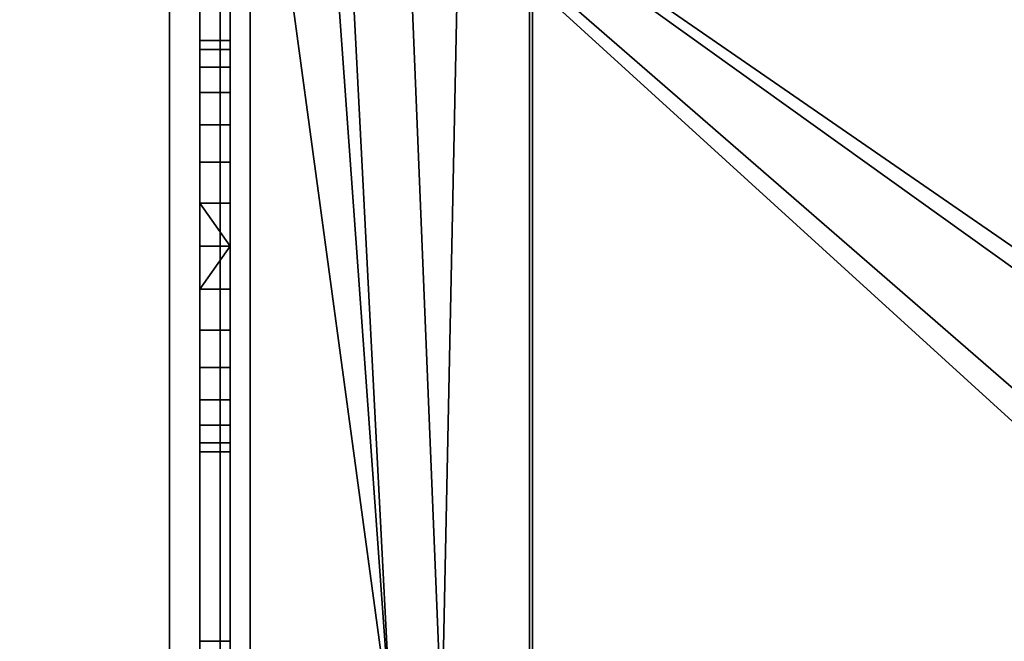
# Model space of a CAD drawing. Header units: millimetres. Extents: x -603 to 3703, y -120 to 249.
# Tile 78 of 256: x -421 to -373, y 23 to 54. Entities that reach past the tile are written whole.
import ezdxf

# ---------------------------------------------------------------- set-up
doc = ezdxf.new("R2010")
doc.units = ezdxf.units.MM
doc.layers.add('151', color=7, linetype='Continuous', true_color=0xffffff)

# ---------------------------------------------------------------- blocks, each defined once
blk = doc.blocks.new('UG_SURFACE_001')
at = {"layer": '151', "color": 252, "linetype": 'Continuous', "lineweight": 35}
for points in [[(602.5, -30, 2213), (602.5, 229.8, 2213), (-602.5, 229.8, 2213), (-602.5, -30, 2213)], [(-452.5, -30, 2063), (-452.5, 229.8, 2063), (452.5, 229.8, 2063), (452.5, -30, 2063)]]:
    blk.add_3dface(points, dxfattribs=at)
blk = doc.blocks.new('UG_SURFACE_047')
at = {"layer": '151', "color": 41, "linetype": 'Continuous', "lineweight": 35}
for points in [[(-412.5, 202.6, -5), (-403, 18.8, -5), (-418.15, 228.45, -5)], [(-410, 70.3, -5), (-418.15, 228.45, -5), (-403, 18.8, -5)], [(-403, 18.8, 2011.5), (-400.5, 18.8, 2009), (-396.15, 228.45, 2004.65), (-410, 70.3, 2018.5)], [(-408, 202.6, -5), (-408, 228.45, -5), (-396.15, 228.45, -5), (-400.5, 18.8, -5)], [(-396.15, 228.45, -5), (-396.15, 10.45, -5), (-400.5, 10.45, -5), (-400.5, 18.8, -5)], [(-400.5, 18.8, 2009), (-400.5, 10.45, 2009), (-396.15, 10.45, 2004.65), (-396.15, 228.45, 2004.65)], [(-396.15, 228.45, 2004.65), (-396.15, 10.45, 2004.65), (-396.15, 10.45, -5), (-396.15, 228.45, -5)], [(-412.5, 202.6, -5), (-408, 202.6, -5), (-400.5, 18.8, -5), (-403, 18.8, -5)], [(-410, 18.3, 2018.5), (-410, 70.3, 2018.5), (-410, 70.3, -5), (-410, 18.3, -5)], [(-410, 18.3, -5), (-410, 70.3, -5), (-403, 18.8, -5)], [(-403, 18.8, 2011.5), (-410, 70.3, 2018.5), (-410, 18.3, 2018.5)]]:
    blk.add_3dface(points, dxfattribs=at)
blk = doc.blocks.new('UG_SURFACE_051')
at = {"layer": '151', "color": 7, "linetype": 'Continuous', "lineweight": 35}
for points in [[(-396.15, 10.45, 2004.65), (-396.15, 228.45, 2004.65), (-396.15, 228.45, -5), (-396.15, 10.45, -5)], [(-396, 228.45, -5), (-396, 10.45, -5), (-396.15, 10.45, -5), (-396.15, 228.45, -5)], [(-396, 10.45, 2004.5), (-396, 228.45, 2004.5), (-396.15, 228.45, 2004.65), (-396.15, 10.45, 2004.65)], [(-396, 10.45, -5), (-396, 228.45, -5), (-396, 228.45, 2004.5), (-396, 10.45, 2004.5)]]:
    blk.add_3dface(points, dxfattribs=at)
blk = doc.blocks.new('UG_SURFACE_053')
at = {"layer": '151', "color": 7, "linetype": 'Continuous', "lineweight": 35}
for points in [[(-396, 228.45, 2004.5), (-396, 10.45, 2004.5), (-396.15, 10.45, 2004.65), (-396.15, 228.45, 2004.65)], [(396.15, 10.45, 2004.65), (396.15, 228.45, 2004.65), (-396.15, 228.45, 2004.65), (-396.15, 10.45, 2004.65)], [(-396, 10.45, 2004.5), (-396, 228.45, 2004.5), (396, 228.45, 2004.5), (396, 10.45, 2004.5)]]:
    blk.add_3dface(points, dxfattribs=at)
blk = doc.blocks.new('UG_SURFACE_054')
at = {"layer": '151', "color": 41, "linetype": 'Continuous', "lineweight": 35}
for points in [[(-410, 70.3, 2018.5), (-396.15, 228.45, 2004.65), (-400.5, 18.8, 2009), (-403, 18.8, 2011.5)], [(-396.15, 228.45, 2004.65), (-396.15, 10.45, 2004.65), (-400.5, 10.45, 2009), (-400.5, 18.8, 2009)], [(396.15, 228.45, 2004.65), (396.15, 10.45, 2004.65), (-396.15, 10.45, 2004.65), (-396.15, 228.45, 2004.65)], [(410, 18.3, 2018.5), (410, 70.3, 2018.5), (-410, 70.3, 2018.5), (-410, 18.3, 2018.5)], [(-410, 18.3, 2018.5), (-410, 70.3, 2018.5), (-403, 18.8, 2011.5)]]:
    blk.add_3dface(points, dxfattribs=at)
blk = doc.blocks.new('UG_SURFACE_068')
at = {"layer": '151', "color": 252, "linetype": 'Continuous', "lineweight": 35}
for points in [[(-412.5, 69.8, -7), (-412.5, 48.725, 703.708), (-412.5, 51.577, 706.875)], [(-412.5, 69.8, -7), (-412.5, 40.569, 701.974), (-412.5, 44.831, 701.974)], [(-412.5, 51.577, 706.875), (-412.5, 52.894, 710.929), (-412.5, 69.8, -7)], [(-412.5, 52.894, 710.929), (-412.5, 40.569, 1279.974), (-412.5, 44.831, 1279.974), (-412.5, 69.8, -7)], [(-412.5, 69.8, -7), (-412.5, 36.675, 703.708), (-412.5, 40.569, 701.974)], [(-412.5, 69.8, -7), (-412.5, 23.101, 76.7), (-412.5, 23.101, 79.2), (-412.5, 51.577, 130.375)], [(-412.5, 52.894, 1865.429), (-412.5, 69.8, 2009), (-412.5, 46.869, 1299.364)], [(-412.5, 52.894, 1865.429), (-412.5, 52.448, 1869.667), (-412.5, 69.8, 2009)], [(-412.5, 69.8, -7), (-412.5, 51.577, 1284.875), (-412.5, 52.894, 1288.929)], [(-412.5, 44.831, 701.974), (-412.5, 48.725, 703.708), (-412.5, 69.8, -7)], [(-412.5, 51.577, 130.375), (-412.5, 52.894, 134.429), (-412.5, 69.8, -7)], [(-412.5, 69.8, 2009), (-412.5, 52.448, 1869.667), (-412.5, 50.317, 1873.359)], [(-412.5, 52.894, 1288.929), (-412.5, 69.8, 2009), (-412.5, 69.8, -7)], [(-412.5, 52.894, 1288.929), (-412.5, 52.448, 1293.167), (-412.5, 69.8, 2009)], [(-412.5, 69.8, -7), (-412.5, 44.831, 1279.974), (-412.5, 48.725, 1281.708)], [(-412.5, 52.894, 134.429), (-412.5, 33.823, 706.875), (-412.5, 36.675, 703.708), (-412.5, 69.8, -7)], [(-412.5, 69.8, 2009), (-412.5, 52.448, 1293.167), (-412.5, 50.317, 1296.859)], [(-412.5, 48.725, 1281.708), (-412.5, 51.577, 1284.875), (-412.5, 69.8, -7)], [(-412.5, 50.317, 1873.359), (-412.5, 46.869, 1875.864), (-412.5, 69.8, 2009)], [(-412.5, 50.317, 1296.859), (-412.5, 46.869, 1299.364), (-412.5, 69.8, 2009)], [(-412.5, 46.869, 1875.864), (-412.5, 42.7, 1876.75), (-412.5, 18.38, 2009), (-412.5, 69.8, 2009)], [(-412.5, 69.8, -7), (-412.5, 23.101, 62.8), (-412.5, 23.101, 65.3)], [(-412.5, 23.101, 65.3), (-412.5, 23.101, 76.7), (-412.5, 69.8, -7)], [(-412.5, 69.8, -7), (-412.5, 18.38, -7), (-412.5, 18.38, 62.8), (-412.5, 23.101, 62.8)], [(-411, 18.38, 2009), (-411, 69.8, 2009), (-412.5, 69.8, 2009), (-412.5, 18.38, 2009)], [(-412.5, 18.38, -7), (-412.5, 69.8, -7), (-411, 69.8, -7), (-411, 18.38, -7)], [(-411, 69.8, -7), (-411, 52.894, 134.429), (-411, 51.577, 130.375)], [(-411, 69.8, -7), (-411, 51.577, 706.875), (-411, 52.448, 138.667), (-411, 52.894, 134.429)], [(-411, 69.8, 2009), (-411, 52.448, 1293.167), (-411, 52.894, 1288.929)], [(-411, 69.8, -7), (-411, 48.725, 127.208), (-411, 44.831, 125.474)], [(-411, 69.8, 2009), (-411, 52.448, 715.167), (-411, 52.894, 710.929)], [(-411, 52.894, 1288.929), (-411, 46.869, 721.364), (-411, 69.8, 2009)], [(-411, 51.577, 130.375), (-411, 48.725, 127.208), (-411, 69.8, -7)], [(-411, 69.8, 2009), (-411, 50.317, 718.859), (-411, 52.448, 715.167)], [(-411, 52.894, 710.929), (-411, 69.8, -7), (-411, 69.8, 2009)], [(-411, 44.831, 125.474), (-411, 42.7, 125.25), (-411, 18.38, -7), (-411, 69.8, -7)], [(-411, 52.894, 710.929), (-411, 51.577, 706.875), (-411, 69.8, -7)], [(-411, 69.8, 2009), (-411, 46.869, 1299.364), (-411, 50.317, 1296.859)], [(-411, 69.8, 2009), (-411, 52.448, 1869.667), (-411, 52.894, 1865.429)], [(-411, 50.317, 1296.859), (-411, 52.448, 1293.167), (-411, 69.8, 2009)], [(-411, 69.8, 2009), (-411, 23.101, 1939.2), (-411, 23.101, 1936.7), (-411, 52.448, 1869.667)], [(-411, 46.869, 721.364), (-411, 50.317, 718.859), (-411, 69.8, 2009)], [(-411, 52.894, 1865.429), (-411, 42.7, 1300.25), (-411, 46.869, 1299.364), (-411, 69.8, 2009)], [(-411, 69.8, 2009), (-411, 18.38, 2009), (-411, 18.38, 1939.2), (-411, 23.101, 1939.2)], [(-411, 52.894, 1865.429), (-412.5, 52.894, 1865.429), (-412.5, 51.577, 1861.375), (-411, 51.577, 1861.375)], [(-411, 52.448, 1869.667), (-412.5, 52.448, 1869.667), (-412.5, 52.894, 1865.429), (-411, 52.894, 1865.429)], [(-411, 52.894, 1288.929), (-412.5, 52.894, 1288.929), (-412.5, 51.577, 1284.875), (-411, 51.577, 1284.875)], [(-411, 52.448, 1293.167), (-412.5, 52.448, 1293.167), (-412.5, 52.894, 1288.929), (-411, 52.894, 1288.929)], [(-411, 52.894, 710.929), (-412.5, 52.894, 710.929), (-412.5, 51.577, 706.875), (-411, 51.577, 706.875)], [(-411, 52.448, 715.167), (-412.5, 52.448, 715.167), (-412.5, 52.894, 710.929), (-411, 52.894, 710.929)], [(-411, 52.894, 134.429), (-412.5, 52.894, 134.429), (-412.5, 51.577, 130.375), (-411, 51.577, 130.375)], [(-411, 52.448, 138.667), (-412.5, 52.448, 138.667), (-412.5, 52.894, 134.429), (-411, 52.894, 134.429)], [(-412.5, 46.869, 1299.364), (-412.5, 51.577, 1861.375), (-412.5, 52.894, 1865.429)], [(-412.5, 52.894, 710.929), (-412.5, 33.823, 1284.875), (-412.5, 36.675, 1281.708)], [(-412.5, 32.506, 1288.929), (-412.5, 33.823, 1284.875), (-412.5, 52.894, 710.929), (-412.5, 52.448, 715.167)], [(-412.5, 32.506, 710.929), (-412.5, 33.823, 706.875), (-412.5, 52.894, 134.429), (-412.5, 52.448, 138.667)], [(-412.5, 36.675, 1281.708), (-412.5, 40.569, 1279.974), (-412.5, 52.894, 710.929)], [(-411, 52.894, 1288.929), (-411, 42.7, 722.25), (-411, 46.869, 721.364)], [(-411, 52.894, 1288.929), (-411, 38.531, 721.364), (-411, 42.7, 722.25)], [(-411, 52.894, 1288.929), (-411, 35.083, 718.859), (-411, 38.531, 721.364)], [(-411, 52.894, 1288.929), (-411, 51.577, 1284.875), (-411, 32.506, 710.929), (-411, 32.952, 715.167)], [(-411, 32.952, 715.167), (-411, 35.083, 718.859), (-411, 52.894, 1288.929)], [(-411, 52.894, 1865.429), (-411, 32.952, 1293.167), (-411, 35.083, 1296.859)], [(-411, 32.506, 1288.929), (-411, 32.952, 1293.167), (-411, 52.894, 1865.429), (-411, 51.577, 1861.375)], [(-411, 52.894, 1865.429), (-411, 38.531, 1299.364), (-411, 42.7, 1300.25)], [(-411, 35.083, 1296.859), (-411, 38.531, 1299.364), (-411, 52.894, 1865.429)], [(-411, 50.317, 1873.359), (-412.5, 50.317, 1873.359), (-412.5, 52.448, 1869.667), (-411, 52.448, 1869.667)], [(-411, 50.317, 1296.859), (-412.5, 50.317, 1296.859), (-412.5, 52.448, 1293.167), (-411, 52.448, 1293.167)], [(-411, 50.317, 718.859), (-412.5, 50.317, 718.859), (-412.5, 52.448, 715.167), (-411, 52.448, 715.167)], [(-411, 50.317, 142.359), (-412.5, 50.317, 142.359), (-412.5, 52.448, 138.667), (-411, 52.448, 138.667)], [(-412.5, 32.506, 710.929), (-412.5, 52.448, 138.667), (-412.5, 50.317, 142.359)], [(-412.5, 52.448, 715.167), (-412.5, 50.317, 718.859), (-412.5, 32.506, 1288.929)], [(-411, 50.317, 142.359), (-411, 52.448, 138.667), (-411, 51.577, 706.875)], [(-411, 52.448, 1869.667), (-411, 23.101, 1936.7), (-411, 23.101, 1925.3)], [(-411, 23.101, 1925.3), (-411, 23.101, 1922.8), (-411, 52.448, 1869.667)], [(-411, 50.317, 1873.359), (-411, 52.448, 1869.667), (-411, 23.101, 1922.8)], [(-411, 51.577, 1861.375), (-412.5, 51.577, 1861.375), (-412.5, 48.725, 1858.208), (-411, 48.725, 1858.208)], [(-411, 51.577, 1284.875), (-412.5, 51.577, 1284.875), (-412.5, 48.725, 1281.708), (-411, 48.725, 1281.708)], [(-411, 51.577, 706.875), (-412.5, 51.577, 706.875), (-412.5, 48.725, 703.708), (-411, 48.725, 703.708)], [(-411, 51.577, 130.375), (-412.5, 51.577, 130.375), (-412.5, 48.725, 127.208), (-411, 48.725, 127.208)], [(-412.5, 48.725, 1858.208), (-412.5, 51.577, 1861.375), (-412.5, 46.869, 1299.364)], [(-412.5, 48.725, 127.208), (-412.5, 51.577, 130.375), (-412.5, 23.101, 79.2)], [(-411, 51.577, 706.875), (-411, 46.869, 144.864), (-411, 50.317, 142.359)], [(-411, 51.577, 706.875), (-411, 48.725, 703.708), (-411, 42.7, 145.75), (-411, 46.869, 144.864)], [(-411, 32.506, 1288.929), (-411, 51.577, 1861.375), (-411, 48.725, 1858.208)], [(-411, 32.506, 710.929), (-411, 51.577, 1284.875), (-411, 48.725, 1281.708)], [(-411, 46.869, 1875.864), (-412.5, 46.869, 1875.864), (-412.5, 50.317, 1873.359), (-411, 50.317, 1873.359)], [(-411, 46.869, 1299.364), (-412.5, 46.869, 1299.364), (-412.5, 50.317, 1296.859), (-411, 50.317, 1296.859)], [(-411, 46.869, 721.364), (-412.5, 46.869, 721.364), (-412.5, 50.317, 718.859), (-411, 50.317, 718.859)], [(-411, 46.869, 144.864), (-412.5, 46.869, 144.864), (-412.5, 50.317, 142.359), (-411, 50.317, 142.359)], [(-412.5, 50.317, 142.359), (-412.5, 46.869, 144.864), (-412.5, 32.506, 710.929)], [(-412.5, 32.506, 1288.929), (-412.5, 50.317, 718.859), (-412.5, 46.869, 721.364)], [(-411, 23.101, 1922.8), (-411, 46.869, 1875.864), (-411, 50.317, 1873.359)], [(-411, 48.725, 1858.208), (-412.5, 48.725, 1858.208), (-412.5, 44.831, 1856.474), (-411, 44.831, 1856.474)], [(-411, 48.725, 1281.708), (-412.5, 48.725, 1281.708), (-412.5, 44.831, 1279.974), (-411, 44.831, 1279.974)], [(-411, 48.725, 703.708), (-412.5, 48.725, 703.708), (-412.5, 44.831, 701.974), (-411, 44.831, 701.974)], [(-411, 48.725, 127.208), (-412.5, 48.725, 127.208), (-412.5, 44.831, 125.474), (-411, 44.831, 125.474)], [(-412.5, 46.869, 1299.364), (-412.5, 44.831, 1856.474), (-412.5, 48.725, 1858.208)], [(-412.5, 44.831, 125.474), (-412.5, 48.725, 127.208), (-412.5, 23.101, 79.2)], [(-411, 42.7, 145.75), (-411, 48.725, 703.708), (-411, 44.831, 701.974)], [(-411, 48.725, 1858.208), (-411, 44.831, 1856.474), (-411, 32.506, 1288.929)], [(-411, 48.725, 1281.708), (-411, 44.831, 1279.974), (-411, 32.506, 710.929)], [(-411, 42.7, 1876.75), (-412.5, 42.7, 1876.75), (-412.5, 46.869, 1875.864), (-411, 46.869, 1875.864)], [(-411, 42.7, 1300.25), (-412.5, 42.7, 1300.25), (-412.5, 46.869, 1299.364), (-411, 46.869, 1299.364)], [(-411, 42.7, 722.25), (-412.5, 42.7, 722.25), (-412.5, 46.869, 721.364), (-411, 46.869, 721.364)], [(-411, 42.7, 145.75), (-412.5, 42.7, 145.75), (-412.5, 46.869, 144.864), (-411, 46.869, 144.864)], [(-412.5, 46.869, 144.864), (-412.5, 42.7, 145.75), (-412.5, 32.506, 710.929)], [(-412.5, 46.869, 721.364), (-412.5, 42.7, 722.25), (-412.5, 32.506, 1288.929)], [(-412.5, 40.569, 1856.474), (-412.5, 44.831, 1856.474), (-412.5, 46.869, 1299.364), (-412.5, 42.7, 1300.25)], [(-411, 42.7, 1876.75), (-411, 46.869, 1875.864), (-411, 23.101, 1922.8)], [(-412.5, 44.831, 1856.474), (-412.5, 40.569, 1856.474), (-411, 42.7, 1856.25)], [(-411, 42.7, 1856.25), (-411, 44.831, 1856.474), (-412.5, 44.831, 1856.474)], [(-412.5, 44.831, 1279.974), (-412.5, 40.569, 1279.974), (-411, 42.7, 1279.75)], [(-411, 42.7, 1279.75), (-411, 44.831, 1279.974), (-412.5, 44.831, 1279.974)], [(-412.5, 44.831, 701.974), (-412.5, 40.569, 701.974), (-411, 42.7, 701.75)], [(-411, 42.7, 701.75), (-411, 44.831, 701.974), (-412.5, 44.831, 701.974)], [(-412.5, 44.831, 125.474), (-412.5, 40.569, 125.474), (-411, 42.7, 125.25)], [(-411, 42.7, 125.25), (-411, 44.831, 125.474), (-412.5, 44.831, 125.474)], [(-412.5, 23.101, 79.2), (-412.5, 40.569, 125.474), (-412.5, 44.831, 125.474)], [(-411, 44.831, 701.974), (-411, 42.7, 701.75), (-411, 42.7, 145.75)], [(-411, 44.831, 1856.474), (-411, 42.7, 1856.25), (-411, 32.506, 1288.929)], [(-411, 44.831, 1279.974), (-411, 42.7, 1279.75), (-411, 32.506, 710.929)], [(-412.5, 40.569, 1856.474), (-411, 40.569, 1856.474), (-411, 42.7, 1856.25)], [(-411, 38.531, 1875.864), (-412.5, 38.531, 1875.864), (-412.5, 42.7, 1876.75), (-411, 42.7, 1876.75)], [(-412.5, 40.569, 1279.974), (-411, 40.569, 1279.974), (-411, 42.7, 1279.75)], [(-411, 38.531, 1299.364), (-412.5, 38.531, 1299.364), (-412.5, 42.7, 1300.25), (-411, 42.7, 1300.25)], [(-412.5, 40.569, 701.974), (-411, 40.569, 701.974), (-411, 42.7, 701.75)], [(-411, 38.531, 721.364), (-412.5, 38.531, 721.364), (-412.5, 42.7, 722.25), (-411, 42.7, 722.25)], [(-412.5, 40.569, 125.474), (-411, 40.569, 125.474), (-411, 42.7, 125.25)], [(-411, 38.531, 144.864), (-412.5, 38.531, 144.864), (-412.5, 42.7, 145.75), (-411, 42.7, 145.75)], [(-412.5, 42.7, 1876.75), (-412.5, 23.101, 1922.8), (-412.5, 23.101, 1925.3)], [(-412.5, 18.38, 1922.8), (-412.5, 23.101, 1922.8), (-412.5, 42.7, 1876.75), (-412.5, 38.531, 1875.864)], [(-412.5, 42.7, 1300.25), (-412.5, 32.506, 1865.429), (-412.5, 33.823, 1861.375)], [(-412.5, 42.7, 1876.75), (-412.5, 23.101, 1936.7), (-412.5, 23.101, 1939.2)], [(-412.5, 23.101, 1925.3), (-412.5, 23.101, 1936.7), (-412.5, 42.7, 1876.75)], [(-412.5, 32.506, 1865.429), (-412.5, 42.7, 1300.25), (-412.5, 23.101, 1626.7), (-412.5, 23.101, 1629.2)], [(-412.5, 42.7, 1300.25), (-412.5, 23.101, 1612.8), (-412.5, 23.101, 1615.3)], [(-412.5, 42.7, 1300.25), (-412.5, 38.531, 1299.364), (-412.5, 23.101, 1316.7), (-412.5, 23.101, 1319.2)], [(-412.5, 33.823, 1861.375), (-412.5, 36.675, 1858.208), (-412.5, 42.7, 1300.25)], [(-412.5, 36.675, 1858.208), (-412.5, 40.569, 1856.474), (-412.5, 42.7, 1300.25)], [(-412.5, 23.101, 1939.2), (-412.5, 18.38, 2009), (-412.5, 42.7, 1876.75)], [(-412.5, 23.101, 1615.3), (-412.5, 23.101, 1626.7), (-412.5, 42.7, 1300.25)], [(-412.5, 23.101, 1319.2), (-412.5, 23.101, 1612.8), (-412.5, 42.7, 1300.25)], [(-412.5, 32.506, 1288.929), (-412.5, 42.7, 722.25), (-412.5, 23.101, 1006.7), (-412.5, 23.101, 1009.2)], [(-412.5, 42.7, 722.25), (-412.5, 23.101, 992.8), (-412.5, 23.101, 995.3)], [(-412.5, 18.38, 992.8), (-412.5, 23.101, 992.8), (-412.5, 42.7, 722.25), (-412.5, 38.531, 721.364)], [(-412.5, 18.38, 372.8), (-412.5, 23.101, 372.8), (-412.5, 42.7, 145.75), (-412.5, 38.531, 144.864)], [(-412.5, 23.101, 995.3), (-412.5, 23.101, 1006.7), (-412.5, 42.7, 722.25)], [(-412.5, 32.506, 710.929), (-412.5, 42.7, 145.75), (-412.5, 23.101, 696.7), (-412.5, 23.101, 699.2)], [(-412.5, 42.7, 145.75), (-412.5, 23.101, 682.8), (-412.5, 23.101, 685.3)], [(-412.5, 42.7, 145.75), (-412.5, 23.101, 386.7), (-412.5, 23.101, 389.2)], [(-412.5, 23.101, 685.3), (-412.5, 23.101, 696.7), (-412.5, 42.7, 145.75)], [(-412.5, 23.101, 389.2), (-412.5, 23.101, 682.8), (-412.5, 42.7, 145.75)], [(-412.5, 42.7, 145.75), (-412.5, 23.101, 372.8), (-412.5, 23.101, 375.3)], [(-412.5, 23.101, 375.3), (-412.5, 23.101, 386.7), (-412.5, 42.7, 145.75)], [(-411, 42.7, 1856.25), (-411, 40.569, 1856.474), (-411, 23.101, 1629.2), (-411, 23.101, 1626.7)], [(-411, 23.101, 1626.7), (-411, 32.506, 1288.929), (-411, 42.7, 1856.25)], [(-411, 23.101, 79.2), (-411, 42.7, 125.25), (-411, 40.569, 125.474)], [(-411, 42.7, 1279.75), (-411, 18.38, 1126.14), (-411, 18.38, 1066.42)], [(-411, 23.101, 696.7), (-411, 32.506, 134.429), (-411, 42.7, 701.75), (-411, 40.569, 701.974)], [(-411, 42.7, 1279.75), (-411, 40.569, 1279.974), (-411, 18.38, 1185.86), (-411, 18.38, 1126.14)], [(-411, 18.38, 1066.42), (-411, 18.38, 1009.2), (-411, 23.101, 1009.2), (-411, 42.7, 1279.75)], [(-411, 42.7, 701.75), (-411, 32.952, 138.667), (-411, 35.083, 142.359)], [(-411, 23.101, 79.2), (-411, 23.101, 76.7), (-411, 42.7, 125.25)], [(-411, 23.101, 1922.8), (-411, 38.531, 1875.864), (-411, 42.7, 1876.75)], [(-411, 42.7, 701.75), (-411, 32.506, 134.429), (-411, 32.952, 138.667)], [(-411, 35.083, 142.359), (-411, 38.531, 144.864), (-411, 42.7, 701.75)], [(-411, 38.531, 144.864), (-411, 42.7, 145.75), (-411, 42.7, 701.75)], [(-411, 23.101, 1009.2), (-411, 23.101, 1006.7), (-411, 32.506, 710.929), (-411, 42.7, 1279.75)], [(-411, 42.7, 125.25), (-411, 23.101, 65.3), (-411, 23.101, 62.8)], [(-411, 23.101, 62.8), (-411, 18.38, -7), (-411, 42.7, 125.25)], [(-411, 23.101, 65.3), (-411, 42.7, 125.25), (-411, 23.101, 76.7)], [(-411, 40.569, 1856.474), (-412.5, 40.569, 1856.474), (-412.5, 36.675, 1858.208), (-411, 36.675, 1858.208)], [(-411, 40.569, 1279.974), (-412.5, 40.569, 1279.974), (-412.5, 36.675, 1281.708), (-411, 36.675, 1281.708)], [(-411, 40.569, 701.974), (-412.5, 40.569, 701.974), (-412.5, 36.675, 703.708), (-411, 36.675, 703.708)], [(-411, 40.569, 125.474), (-412.5, 40.569, 125.474), (-412.5, 36.675, 127.208), (-411, 36.675, 127.208)], [(-412.5, 23.101, 79.2), (-412.5, 18.38, 79.2), (-412.5, 36.675, 127.208), (-412.5, 40.569, 125.474)], [(-411, 40.569, 1856.474), (-411, 36.675, 1858.208), (-411, 23.101, 1629.2)], [(-411, 40.569, 125.474), (-411, 36.675, 127.208), (-411, 18.38, 79.2), (-411, 23.101, 79.2)], [(-411, 40.569, 701.974), (-411, 36.675, 703.708), (-411, 23.101, 696.7)], [(-411, 40.569, 1279.974), (-411, 36.675, 1281.708), (-411, 18.38, 1245.58), (-411, 18.38, 1185.86)], [(-411, 35.083, 1873.359), (-412.5, 35.083, 1873.359), (-412.5, 38.531, 1875.864), (-411, 38.531, 1875.864)], [(-411, 35.083, 1296.859), (-412.5, 35.083, 1296.859), (-412.5, 38.531, 1299.364), (-411, 38.531, 1299.364)], [(-411, 35.083, 718.859), (-412.5, 35.083, 718.859), (-412.5, 38.531, 721.364), (-411, 38.531, 721.364)], [(-411, 35.083, 142.359), (-412.5, 35.083, 142.359), (-412.5, 38.531, 144.864), (-411, 38.531, 144.864)], [(-412.5, 18.38, 1922.8), (-412.5, 38.531, 1875.864), (-412.5, 35.083, 1873.359)], [(-412.5, 23.101, 1305.3), (-412.5, 23.101, 1316.7), (-412.5, 38.531, 1299.364), (-412.5, 35.083, 1296.859)], [(-412.5, 18.38, 992.8), (-412.5, 38.531, 721.364), (-412.5, 35.083, 718.859)], [(-412.5, 18.38, 372.8), (-412.5, 38.531, 144.864), (-412.5, 35.083, 142.359)], [(-411, 35.083, 1873.359), (-411, 38.531, 1875.864), (-411, 23.101, 1922.8)], [(-411, 36.675, 1858.208), (-412.5, 36.675, 1858.208), (-412.5, 33.823, 1861.375), (-411, 33.823, 1861.375)], [(-411, 36.675, 1281.708), (-412.5, 36.675, 1281.708), (-412.5, 33.823, 1284.875), (-411, 33.823, 1284.875)], [(-411, 36.675, 703.708), (-412.5, 36.675, 703.708), (-412.5, 33.823, 706.875), (-411, 33.823, 706.875)], [(-411, 36.675, 127.208), (-412.5, 36.675, 127.208), (-412.5, 33.823, 130.375), (-411, 33.823, 130.375)], [(-412.5, 33.823, 130.375), (-412.5, 36.675, 127.208), (-412.5, 18.38, 79.2)], [(-411, 18.38, 79.2), (-411, 36.675, 127.208), (-411, 33.823, 130.375)], [(-411, 23.101, 699.2), (-411, 23.101, 696.7), (-411, 36.675, 703.708), (-411, 33.823, 706.875)], [(-411, 36.675, 1858.208), (-411, 33.823, 1861.375), (-411, 23.101, 1629.2)], [(-411, 18.38, 1245.58), (-411, 36.675, 1281.708), (-411, 33.823, 1284.875)], [(-411, 32.952, 1869.667), (-412.5, 32.952, 1869.667), (-412.5, 35.083, 1873.359), (-411, 35.083, 1873.359)], [(-411, 32.952, 1293.167), (-412.5, 32.952, 1293.167), (-412.5, 35.083, 1296.859), (-411, 35.083, 1296.859)], [(-411, 32.952, 715.167), (-412.5, 32.952, 715.167), (-412.5, 35.083, 718.859), (-411, 35.083, 718.859)], [(-411, 32.952, 138.667), (-412.5, 32.952, 138.667), (-412.5, 35.083, 142.359), (-411, 35.083, 142.359)], [(-412.5, 35.083, 1873.359), (-412.5, 32.952, 1869.667), (-412.5, 18.38, 1922.8)], [(-412.5, 35.083, 1296.859), (-412.5, 32.952, 1293.167), (-412.5, 23.101, 1302.8), (-412.5, 23.101, 1305.3)], [(-412.5, 23.101, 699.2), (-412.5, 35.083, 718.859), (-412.5, 32.952, 715.167)], [(-412.5, 35.083, 142.359), (-412.5, 32.952, 138.667), (-412.5, 18.38, 372.8)], [(-412.5, 35.083, 718.859), (-412.5, 23.101, 699.2), (-412.5, 18.38, 699.2), (-412.5, 18.38, 992.8)], [(-411, 23.101, 1922.8), (-411, 32.952, 1869.667), (-411, 35.083, 1873.359)], [(-411, 33.823, 1861.375), (-412.5, 33.823, 1861.375), (-412.5, 32.506, 1865.429), (-411, 32.506, 1865.429)], [(-411, 33.823, 1284.875), (-412.5, 33.823, 1284.875), (-412.5, 32.506, 1288.929), (-411, 32.506, 1288.929)], [(-411, 33.823, 706.875), (-412.5, 33.823, 706.875), (-412.5, 32.506, 710.929), (-411, 32.506, 710.929)], [(-411, 33.823, 130.375), (-412.5, 33.823, 130.375), (-412.5, 32.506, 134.429), (-411, 32.506, 134.429)], [(-412.5, 18.38, 79.2), (-412.5, 32.506, 134.429), (-412.5, 33.823, 130.375)], [(-411, 18.38, 136.42), (-411, 18.38, 79.2), (-411, 33.823, 130.375), (-411, 32.506, 134.429)], [(-411, 33.823, 1861.375), (-411, 32.506, 1865.429), (-411, 23.101, 1629.2)], [(-411, 23.101, 1316.7), (-411, 33.823, 1284.875), (-411, 32.506, 1288.929)], [(-411, 33.823, 706.875), (-411, 32.506, 710.929), (-411, 23.101, 699.2)], [(-411, 33.823, 1284.875), (-411, 23.101, 1302.8), (-411, 18.38, 1302.8), (-411, 18.38, 1245.58)], [(-411, 33.823, 1284.875), (-411, 23.101, 1316.7), (-411, 23.101, 1305.3)], [(-411, 23.101, 1305.3), (-411, 23.101, 1302.8), (-411, 33.823, 1284.875)], [(-411, 32.506, 1865.429), (-412.5, 32.506, 1865.429), (-412.5, 32.952, 1869.667), (-411, 32.952, 1869.667)], [(-411, 32.506, 1288.929), (-412.5, 32.506, 1288.929), (-412.5, 32.952, 1293.167), (-411, 32.952, 1293.167)], [(-411, 32.506, 710.929), (-412.5, 32.506, 710.929), (-412.5, 32.952, 715.167), (-411, 32.952, 715.167)], [(-411, 32.506, 134.429), (-412.5, 32.506, 134.429), (-412.5, 32.952, 138.667), (-411, 32.952, 138.667)], [(-412.5, 18.38, 1922.8), (-412.5, 32.952, 1869.667), (-412.5, 32.506, 1865.429)], [(-412.5, 18.38, 1302.8), (-412.5, 23.101, 1302.8), (-412.5, 32.952, 1293.167), (-412.5, 32.506, 1288.929)], [(-412.5, 23.101, 699.2), (-412.5, 32.952, 715.167), (-412.5, 32.506, 710.929)], [(-412.5, 18.38, 79.2), (-412.5, 18.38, 372.8), (-412.5, 32.952, 138.667), (-412.5, 32.506, 134.429)], [(-411, 32.506, 1865.429), (-411, 32.952, 1869.667), (-411, 23.101, 1922.8)], [(-412.5, 32.506, 1865.429), (-412.5, 23.101, 1629.2), (-412.5, 18.38, 1629.2), (-412.5, 18.38, 1922.8)], [(-412.5, 32.506, 1288.929), (-412.5, 23.101, 1009.2), (-412.5, 18.38, 1009.2), (-412.5, 18.38, 1302.8)], [(-411, 32.506, 134.429), (-411, 23.101, 386.7), (-411, 23.101, 375.3)], [(-411, 23.101, 375.3), (-411, 23.101, 372.8), (-411, 32.506, 134.429)], [(-411, 23.101, 372.8), (-411, 18.38, 136.42), (-411, 32.506, 134.429)], [(-411, 32.506, 710.929), (-411, 23.101, 995.3), (-411, 23.101, 992.8)], [(-411, 32.506, 710.929), (-411, 23.101, 1006.7), (-411, 23.101, 995.3)], [(-411, 23.101, 992.8), (-411, 23.101, 699.2), (-411, 32.506, 710.929)], [(-411, 32.506, 134.429), (-411, 23.101, 685.3), (-411, 23.101, 682.8)], [(-411, 32.506, 134.429), (-411, 23.101, 696.7), (-411, 23.101, 685.3)], [(-411, 23.101, 682.8), (-411, 23.101, 389.2), (-411, 32.506, 134.429)], [(-411, 23.101, 389.2), (-411, 23.101, 386.7), (-411, 32.506, 134.429)], [(-411, 23.101, 1922.8), (-411, 23.101, 1629.2), (-411, 32.506, 1865.429)], [(-411, 32.506, 1288.929), (-411, 23.101, 1615.3), (-411, 23.101, 1612.8)], [(-411, 32.506, 1288.929), (-411, 23.101, 1626.7), (-411, 23.101, 1615.3)], [(-411, 23.101, 1612.8), (-411, 23.101, 1319.2), (-411, 32.506, 1288.929)], [(-411, 32.506, 1288.929), (-411, 23.101, 1319.2), (-411, 23.101, 1316.7)], [(-412.5, 23.101, 79.2), (-412.5, 23.101, 76.7), (-411, 23.101, 76.7), (-411, 23.101, 79.2)], [(-412.5, 23.101, 76.7), (-412.5, 22.101, 76.7), (-411, 22.101, 76.7), (-411, 23.101, 76.7)], [(-412.5, 22.101, 65.3), (-412.5, 23.101, 65.3), (-411, 23.101, 65.3), (-411, 22.101, 65.3)], [(-412.5, 23.101, 65.3), (-412.5, 23.101, 62.8), (-411, 23.101, 62.8), (-411, 23.101, 65.3)], [(-412.5, 23.101, 1939.2), (-412.5, 23.101, 1936.7), (-411, 23.101, 1936.7), (-411, 23.101, 1939.2)], [(-412.5, 23.101, 1936.7), (-412.5, 22.101, 1936.7), (-411, 22.101, 1936.7), (-411, 23.101, 1936.7)], [(-412.5, 22.101, 1925.3), (-412.5, 23.101, 1925.3), (-411, 23.101, 1925.3), (-411, 22.101, 1925.3)], [(-412.5, 23.101, 1925.3), (-412.5, 23.101, 1922.8), (-411, 23.101, 1922.8), (-411, 23.101, 1925.3)], [(-412.5, 23.101, 1629.2), (-412.5, 23.101, 1626.7), (-411, 23.101, 1626.7), (-411, 23.101, 1629.2)], [(-412.5, 23.101, 1626.7), (-412.5, 22.101, 1626.7), (-411, 22.101, 1626.7), (-411, 23.101, 1626.7)], [(-412.5, 22.101, 1615.3), (-412.5, 23.101, 1615.3), (-411, 23.101, 1615.3), (-411, 22.101, 1615.3)], [(-412.5, 23.101, 1615.3), (-412.5, 23.101, 1612.8), (-411, 23.101, 1612.8), (-411, 23.101, 1615.3)], [(-412.5, 23.101, 1319.2), (-412.5, 23.101, 1316.7), (-411, 23.101, 1316.7), (-411, 23.101, 1319.2)], [(-412.5, 23.101, 1316.7), (-412.5, 22.101, 1316.7), (-411, 22.101, 1316.7), (-411, 23.101, 1316.7)], [(-412.5, 22.101, 1305.3), (-412.5, 23.101, 1305.3), (-411, 23.101, 1305.3), (-411, 22.101, 1305.3)], [(-412.5, 23.101, 1305.3), (-412.5, 23.101, 1302.8), (-411, 23.101, 1302.8), (-411, 23.101, 1305.3)], [(-412.5, 23.101, 1009.2), (-412.5, 23.101, 1006.7), (-411, 23.101, 1006.7), (-411, 23.101, 1009.2)], [(-412.5, 23.101, 1006.7), (-412.5, 22.101, 1006.7), (-411, 22.101, 1006.7), (-411, 23.101, 1006.7)], [(-412.5, 22.101, 995.3), (-412.5, 23.101, 995.3), (-411, 23.101, 995.3), (-411, 22.101, 995.3)], [(-412.5, 23.101, 995.3), (-412.5, 23.101, 992.8), (-411, 23.101, 992.8), (-411, 23.101, 995.3)], [(-412.5, 23.101, 699.2), (-412.5, 23.101, 696.7), (-411, 23.101, 696.7), (-411, 23.101, 699.2)], [(-412.5, 23.101, 696.7), (-412.5, 22.101, 696.7), (-411, 22.101, 696.7), (-411, 23.101, 696.7)], [(-412.5, 22.101, 685.3), (-412.5, 23.101, 685.3), (-411, 23.101, 685.3), (-411, 22.101, 685.3)], [(-412.5, 23.101, 685.3), (-412.5, 23.101, 682.8), (-411, 23.101, 682.8), (-411, 23.101, 685.3)], [(-412.5, 23.101, 389.2), (-412.5, 23.101, 386.7), (-411, 23.101, 386.7), (-411, 23.101, 389.2)], [(-412.5, 23.101, 386.7), (-412.5, 22.101, 386.7), (-411, 22.101, 386.7), (-411, 23.101, 386.7)], [(-412.5, 22.101, 375.3), (-412.5, 23.101, 375.3), (-411, 23.101, 375.3), (-411, 22.101, 375.3)], [(-412.5, 23.101, 375.3), (-412.5, 23.101, 372.8), (-411, 23.101, 372.8), (-411, 23.101, 375.3)], [(-412.5, 18.38, 79.2), (-412.5, 23.101, 79.2), (-411, 23.101, 79.2), (-411, 18.38, 79.2)], [(-411, 18.38, 372.8), (-411, 23.101, 372.8), (-412.5, 23.101, 372.8), (-412.5, 18.38, 372.8)], [(-412.5, 18.38, 389.2), (-412.5, 23.101, 389.2), (-411, 23.101, 389.2), (-411, 18.38, 389.2)], [(-411, 18.38, 682.8), (-411, 23.101, 682.8), (-412.5, 23.101, 682.8), (-412.5, 18.38, 682.8)], [(-412.5, 18.38, 699.2), (-412.5, 23.101, 699.2), (-411, 23.101, 699.2), (-411, 18.38, 699.2)], [(-411, 18.38, 992.8), (-411, 23.101, 992.8), (-412.5, 23.101, 992.8), (-412.5, 18.38, 992.8)], [(-412.5, 18.38, 1009.2), (-412.5, 23.101, 1009.2), (-411, 23.101, 1009.2), (-411, 18.38, 1009.2)], [(-411, 18.38, 1302.8), (-411, 23.101, 1302.8), (-412.5, 23.101, 1302.8), (-412.5, 18.38, 1302.8)], [(-412.5, 18.38, 1319.2), (-412.5, 23.101, 1319.2), (-411, 23.101, 1319.2), (-411, 18.38, 1319.2)], [(-411, 18.38, 1612.8), (-411, 23.101, 1612.8), (-412.5, 23.101, 1612.8), (-412.5, 18.38, 1612.8)], [(-412.5, 18.38, 1629.2), (-412.5, 23.101, 1629.2), (-411, 23.101, 1629.2), (-411, 18.38, 1629.2)], [(-411, 18.38, 1922.8), (-411, 23.101, 1922.8), (-412.5, 23.101, 1922.8), (-412.5, 18.38, 1922.8)], [(-412.5, 23.101, 1925.3), (-412.5, 22.101, 1925.3), (-412.5, 22.101, 1936.7), (-412.5, 23.101, 1936.7)], [(-412.5, 23.101, 1319.2), (-412.5, 18.38, 1319.2), (-412.5, 18.38, 1612.8), (-412.5, 23.101, 1612.8)], [(-412.5, 23.101, 1615.3), (-412.5, 22.101, 1615.3), (-412.5, 22.101, 1626.7), (-412.5, 23.101, 1626.7)], [(-412.5, 23.101, 1305.3), (-412.5, 22.101, 1305.3), (-412.5, 22.101, 1316.7), (-412.5, 23.101, 1316.7)], [(-412.5, 23.101, 995.3), (-412.5, 22.101, 995.3), (-412.5, 22.101, 1006.7), (-412.5, 23.101, 1006.7)], [(-412.5, 23.101, 389.2), (-412.5, 18.38, 389.2), (-412.5, 18.38, 682.8), (-412.5, 23.101, 682.8)], [(-412.5, 23.101, 685.3), (-412.5, 22.101, 685.3), (-412.5, 22.101, 696.7), (-412.5, 23.101, 696.7)], [(-412.5, 23.101, 375.3), (-412.5, 22.101, 375.3), (-412.5, 22.101, 386.7), (-412.5, 23.101, 386.7)], [(-412.5, 23.101, 65.3), (-412.5, 22.101, 65.3), (-412.5, 22.101, 76.7), (-412.5, 23.101, 76.7)], [(-412.5, 23.101, 1939.2), (-412.5, 18.38, 1939.2), (-412.5, 18.38, 2009)], [(-412.5, 18.38, 1939.2), (-412.5, 23.101, 1939.2), (-411, 23.101, 1939.2), (-411, 18.38, 1939.2)], [(-411, 18.38, 62.8), (-411, 23.101, 62.8), (-412.5, 23.101, 62.8), (-412.5, 18.38, 62.8)], [(-411, 23.101, 372.8), (-411, 18.38, 196.14), (-411, 18.38, 136.42)], [(-411, 23.101, 372.8), (-411, 18.38, 255.86), (-411, 18.38, 196.14)], [(-411, 23.101, 372.8), (-411, 18.38, 315.58), (-411, 18.38, 255.86)], [(-411, 23.101, 389.2), (-411, 18.38, 506.14), (-411, 18.38, 446.42)], [(-411, 23.101, 992.8), (-411, 18.38, 756.42), (-411, 18.38, 699.2), (-411, 23.101, 699.2)], [(-411, 23.101, 389.2), (-411, 23.101, 682.8), (-411, 18.38, 565.86), (-411, 18.38, 506.14)], [(-411, 23.101, 992.8), (-411, 18.38, 816.14), (-411, 18.38, 756.42)], [(-411, 23.101, 682.8), (-411, 18.38, 625.58), (-411, 18.38, 565.86)], [(-411, 23.101, 992.8), (-411, 18.38, 875.86), (-411, 18.38, 816.14)], [(-411, 18.38, 446.42), (-411, 18.38, 389.2), (-411, 23.101, 389.2)], [(-411, 23.101, 992.8), (-411, 18.38, 935.58), (-411, 18.38, 875.86)], [(-411, 23.101, 1319.2), (-411, 18.38, 1436.14), (-411, 18.38, 1376.42)], [(-411, 23.101, 1629.2), (-411, 18.38, 1746.14), (-411, 18.38, 1686.42)], [(-411, 23.101, 372.8), (-411, 18.38, 372.8), (-411, 18.38, 315.58)], [(-411, 23.101, 682.8), (-411, 18.38, 682.8), (-411, 18.38, 625.58)], [(-411, 23.101, 1319.2), (-411, 23.101, 1612.8), (-411, 18.38, 1495.86), (-411, 18.38, 1436.14)], [(-411, 23.101, 1629.2), (-411, 23.101, 1922.8), (-411, 18.38, 1805.86), (-411, 18.38, 1746.14)], [(-411, 23.101, 386.7), (-411, 22.101, 386.7), (-411, 22.101, 375.3), (-411, 23.101, 375.3)], [(-411, 23.101, 696.7), (-411, 22.101, 696.7), (-411, 22.101, 685.3), (-411, 23.101, 685.3)], [(-411, 23.101, 992.8), (-411, 18.38, 992.8), (-411, 18.38, 935.58)], [(-411, 23.101, 1612.8), (-411, 18.38, 1555.58), (-411, 18.38, 1495.86)], [(-411, 23.101, 1922.8), (-411, 18.38, 1865.58), (-411, 18.38, 1805.86)], [(-411, 23.101, 1006.7), (-411, 22.101, 1006.7), (-411, 22.101, 995.3), (-411, 23.101, 995.3)], [(-411, 18.38, 1376.42), (-411, 18.38, 1319.2), (-411, 23.101, 1319.2)], [(-411, 23.101, 1922.8), (-411, 18.38, 1922.8), (-411, 18.38, 1865.58)], [(-411, 23.101, 1316.7), (-411, 22.101, 1316.7), (-411, 22.101, 1305.3), (-411, 23.101, 1305.3)], [(-411, 23.101, 1612.8), (-411, 18.38, 1612.8), (-411, 18.38, 1555.58)], [(-411, 18.38, 1686.42), (-411, 18.38, 1629.2), (-411, 23.101, 1629.2)], [(-411, 23.101, 1626.7), (-411, 22.101, 1626.7), (-411, 22.101, 1615.3), (-411, 23.101, 1615.3)], [(-411, 23.101, 1936.7), (-411, 22.101, 1936.7), (-411, 22.101, 1925.3), (-411, 23.101, 1925.3)], [(-411, 23.101, 76.7), (-411, 22.101, 76.7), (-411, 22.101, 65.3), (-411, 23.101, 65.3)], [(-411, 23.101, 62.8), (-411, 18.38, 62.8), (-411, 18.38, -7)]]:
    blk.add_3dface(points, dxfattribs=at)
blk = doc.blocks.new('UG_SURFACE_069')
at = {"layer": '151', "color": 252, "linetype": 'Continuous', "lineweight": 35}
for points in [[(-411.5, 69.8, 2021), (-125.533, 23.101, 2021), (-123.033, 23.101, 2021)], [(-411.5, 69.8, 2021), (-343.8, 23.101, 2021), (-125.533, 23.101, 2021)], [(-411.5, 69.8, 2021), (-346.3, 23.101, 2021), (-343.8, 23.101, 2021)], [(-411.5, 69.8, 2021), (-357.7, 23.101, 2021), (-346.3, 23.101, 2021)], [(-411.5, 69.8, 2021), (-111.633, 23.101, 2021), (-109.133, 23.101, 2021)], [(-411.5, 69.8, 2021), (-360.2, 23.101, 2021), (-357.7, 23.101, 2021)], [(-123.033, 23.101, 2021), (-111.633, 23.101, 2021), (-411.5, 69.8, 2021)], [(-109.133, 23.101, 2021), (109.133, 23.101, 2021), (-411.5, 69.8, 2021)], [(-411.5, 69.8, 2021), (-411.5, 18.38, 2021), (-360.2, 18.38, 2021), (-360.2, 23.101, 2021)], [(109.133, 23.101, 2021), (111.633, 23.101, 2021), (411.5, 69.8, 2021), (-411.5, 69.8, 2021)], [(-411.5, 69.8, 2019.5), (-346.3, 23.101, 2019.5), (-357.7, 23.101, 2019.5)], [(-357.7, 23.101, 2019.5), (-360.2, 23.101, 2019.5), (-411.5, 69.8, 2019.5)], [(-411.5, 69.8, 2019.5), (-125.533, 23.101, 2019.5), (-343.8, 23.101, 2019.5)], [(-411.5, 69.8, 2019.5), (-111.633, 23.101, 2019.5), (-123.033, 23.101, 2019.5)], [(-343.8, 23.101, 2019.5), (-346.3, 23.101, 2019.5), (-411.5, 69.8, 2019.5)], [(-411.5, 69.8, 2019.5), (109.133, 23.101, 2019.5), (-109.133, 23.101, 2019.5)], [(-109.133, 23.101, 2019.5), (-111.633, 23.101, 2019.5), (-411.5, 69.8, 2019.5)], [(-123.033, 23.101, 2019.5), (-125.533, 23.101, 2019.5), (-411.5, 69.8, 2019.5)], [(-411.5, 69.8, 2019.5), (411.5, 69.8, 2019.5), (111.633, 23.101, 2019.5), (109.133, 23.101, 2019.5)], [(-360.2, 23.101, 2019.5), (-360.2, 18.38, 2019.5), (-411.5, 18.38, 2019.5), (-411.5, 69.8, 2019.5)], [(-411.5, 18.38, 2021), (-411.5, 69.8, 2021), (-411.5, 69.8, 2019.5), (-411.5, 18.38, 2019.5)]]:
    blk.add_3dface(points, dxfattribs=at)
blk = doc.blocks.new('UG_SURFACE_076')
at = {"layer": '151', "color": 252, "linetype": 'Continuous', "lineweight": 35}
for points in [[(-414, 62.92, 2022.5), (-414, 62.92, -7), (-414, -46.92, -7), (-414, -46.92, 2022.5)], [(-412.5, -46.92, 2021), (-412.5, 62.92, 2021), (-414, 62.92, 2022.5), (-414, -46.92, 2022.5)], [(-414, -46.92, -7), (-414, 62.92, -7), (-412.5, 62.92, -7), (-412.5, -46.92, -7)], [(-412.5, 62.92, 2021), (-412.5, -46.92, 2021), (-412.5, -46.92, -7), (-412.5, 62.92, -7)]]:
    blk.add_3dface(points, dxfattribs=at)
blk = doc.blocks.new('UG_SURFACE_077')
at = {"layer": '151', "color": 252, "linetype": 'Continuous', "lineweight": 35}
for points in [[(-414, 62.92, 2022.5), (-414, 62.92, -7), (-414, -46.92, -7), (-414, -46.92, 2022.5)], [(-412.5, -46.92, 2021), (-412.5, 62.92, 2021), (-414, 62.92, 2022.5), (-414, -46.92, 2022.5)], [(-414, -46.92, -7), (-414, 62.92, -7), (-412.5, 62.92, -7), (-412.5, -46.92, -7)], [(-412.5, 62.92, 2021), (-412.5, -46.92, 2021), (-412.5, -46.92, -7), (-412.5, 62.92, -7)]]:
    blk.add_3dface(points, dxfattribs=at)
blk = doc.blocks.new('UG_SURFACE_078')
at = {"layer": '151', "color": 252, "linetype": 'Continuous', "lineweight": 35}
for points in [[(-414, -46.92, 2022.5), (414, -46.92, 2022.5), (414, 62.92, 2022.5), (-414, 62.92, 2022.5)], [(-412.5, 62.92, 2021), (-412.5, -46.92, 2021), (-414, -46.92, 2022.5), (-414, 62.92, 2022.5)], [(-412.5, -46.92, 2021), (-412.5, 62.92, 2021), (412.5, 62.92, 2021), (412.5, -46.92, 2021)]]:
    blk.add_3dface(points, dxfattribs=at)

msp = doc.modelspace()

# ---------------------------------------------------------------- linework, layer by layer
at = {"layer": '151', "color": 252, "linetype": 'Continuous', "lineweight": -3, "true_color": 0x939598}
for p, q in [((-396.15, 10.45, 2004.65), (-396.15, 228.45, 2004.65)), ((-396.15, 10.45, 2004.65), (-396.15, 228.45, 2004.65)), ((-396.15, 228.45, 2004.65), (-396.15, 10.45, 2004.65)), ((-396.15, 10.45, -5), (-396.15, 228.45, -5)), ((-396.15, 228.45, 2004.65), (-396.15, 10.45, 2004.65)), ((-396.15, 228.45, -5), (-396.15, 10.45, -5)), ((-396, 10.45, -5), (-396, 228.45, -5)), ((-396, 10.45, 2004.5), (-396, 228.45, 2004.5)), ((-396, 10.45, 2004.5), (-396, 228.45, 2004.5)), ((-410, 70.3, 2018.5), (-410, 18.3, 2018.5)), ((-410, 18.3, -5), (-410, 70.3, -5)), ((-410, 70.3, 2018.5), (-410, 18.3, 2018.5)), ((-412.5, 69.8, 2009), (-412.5, 18.38, 2009)), ((-412.5, 69.8, -7), (-412.5, 18.38, -7)), ((-411.5, 69.8, 2021), (-411.5, 18.38, 2021)), ((-411.5, 69.8, 2019.5), (-411.5, 18.38, 2019.5)), ((-411, 69.8, -7), (-411, 18.38, -7)), ((-411, 69.8, 2009), (-411, 18.38, 2009)), ((-414, 62.92, -7), (-414, -46.92, -7)), ((-414, -46.92, 2022.5), (-414, 62.92, 2022.5)), ((-414, -46.92, 2022.5), (-414, 62.92, 2022.5)), ((-414, 62.92, -7), (-414, -46.92, -7)), ((-414, -46.92, 2022.5), (-414, 62.92, 2022.5)), ((-412.5, -46.92, 2021), (-412.5, 62.92, 2021)), ((-412.5, 62.92, -7), (-412.5, -46.92, -7)), ((-412.5, -46.92, 2021), (-412.5, 62.92, 2021)), ((-412.5, -46.92, 2021), (-412.5, 62.92, 2021)), ((-412.5, 62.92, -7), (-412.5, -46.92, -7))]:
    msp.add_line(p, q, dxfattribs=at)
at = {"layer": '151', "color": 252, "linetype": 'Continuous', "lineweight": -3, "true_color": 0x939598, "extrusion": (1, 0, 0)}
for centre in [(42.7, 1290, -412.5), (42.7, 135.5, -412.5), (42.7, 1866.5, -412.5), (42.7, 712, -412.5)]:
    msp.add_circle(centre, 10.25, dxfattribs=at)
at = {"layer": '151', "color": 252, "linetype": 'Continuous', "lineweight": -3, "true_color": 0x939598, "extrusion": (-1, 0, 0)}
for centre in [(-42.7, 1866.5, 411), (-42.7, 712, 411), (-42.7, 1290, 411), (-42.7, 135.5, 411)]:
    msp.add_circle(centre, 10.25, dxfattribs=at)

# ---------------------------------------------------------------- block references
at = {"layer": '151', "color": 252, "linetype": 'Continuous', "lineweight": -3, "true_color": 0x939598}
for name in ['UG_SURFACE_051', 'UG_SURFACE_053', 'UG_SURFACE_001', 'UG_SURFACE_047', 'UG_SURFACE_054', 'UG_SURFACE_076', 'UG_SURFACE_077', 'UG_SURFACE_078', 'UG_SURFACE_068', 'UG_SURFACE_069']:
    msp.add_blockref(name, (0, 0), dxfattribs=at)

doc.saveas('drawing.dxf')
